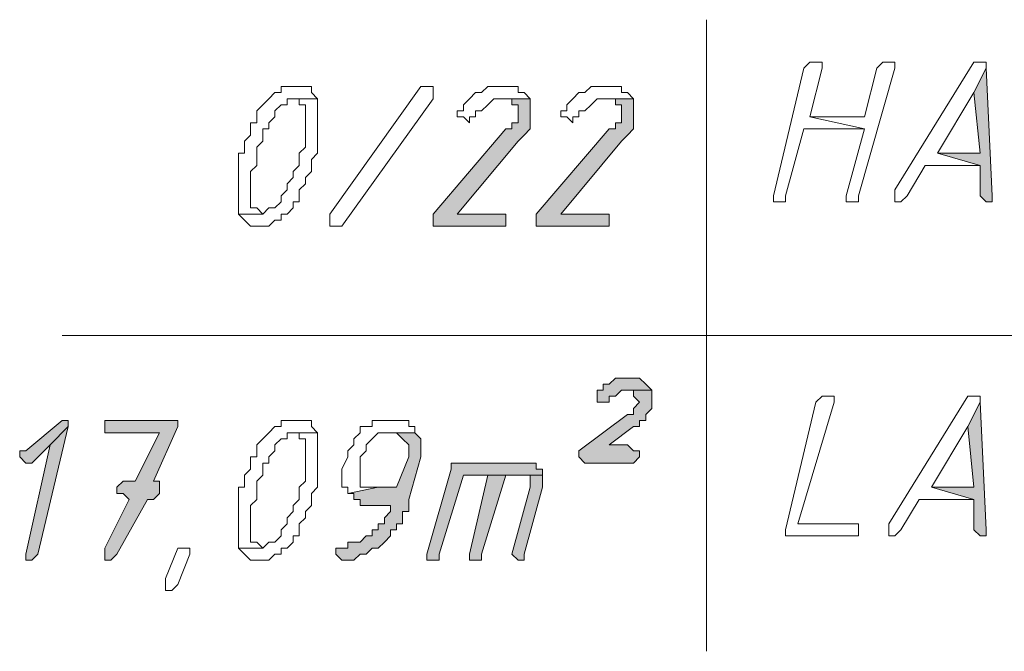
# Model space of a CAD drawing. Header units: inches. Extents: x -1441 to 3871, y -4351 to 2413.
# Tile 151 of 256: x 1775 to 1843, y -748 to -704. Entities that reach past the tile are written whole.
import ezdxf

# ---------------------------------------------------------------- set-up
doc = ezdxf.new("R2010")
doc.units = ezdxf.units.IN
doc.header["$MEASUREMENT"] = 0
doc.layers.add('at_Entity', color=7, linetype='Continuous')
doc.layers.add('at_Solid', color=7, linetype='Continuous')

msp = doc.modelspace()

# ---------------------------------------------------------------- hatches: boundary and pattern name
at = {"layer": 'at_Solid', "lineweight": 15}
for points in [[(1842.20898, -707.25555), (1841.36461, -708.94906), (1841.78918, -713.18044), (1838.82673, -713.18044), (1841.78918, -714.0248), (1841.78918, -716.14288), (1842.20898, -716.56745), (1842.63354, -716.56745), (1842.63354, -716.14288)], [(1810.46648, -709.37363), (1808.3484, -709.37363), (1809.19277, -709.37363), (1809.19277, -709.79343), (1809.61734, -709.79343), (1809.61734, -711.06236), (1809.19277, -711.06236), (1809.19277, -711.48693), (1808.77297, -711.48693), (1803.69246, -717.41182), (1803.69246, -718.26095), (1808.3484, -718.26095), (1808.77297, -718.26095), (1808.77297, -717.41182), (1808.3484, -717.41182), (1805.38596, -717.41182), (1809.61734, -712.33607), (1810.04191, -711.9115), (1810.46648, -711.48693), (1810.46648, -709.79343)], [(1817.6603, -709.37363), (1815.547, -709.37363), (1816.39136, -709.37363), (1816.39136, -709.79343), (1816.81593, -709.79343), (1816.81593, -711.06236), (1816.39136, -711.06236), (1816.39136, -711.48693), (1815.96679, -711.48693), (1810.88628, -717.41182), (1810.88628, -718.26095), (1815.547, -718.26095), (1815.96679, -718.26095), (1815.96679, -717.41182), (1815.547, -717.41182), (1812.58455, -717.41182), (1816.81593, -712.33607), (1817.23573, -711.9115), (1817.6603, -711.48693), (1817.6603, -709.79343)], [(1817.23573, -728.84179), (1816.81593, -728.84179), (1816.39136, -728.84179), (1815.96679, -729.26635), (1815.547, -729.26635), (1815.547, -729.69092), (1815.12243, -729.69092), (1815.12243, -730.53529), (1815.547, -730.53529), (1815.96679, -730.53529), (1815.96679, -730.11072), (1816.39136, -730.11072), (1816.81593, -729.69092), (1818.92924, -729.69092), (1818.50944, -729.26635), (1818.08487, -728.84179), (1817.6603, -728.84179)], [(1818.92924, -729.69092), (1817.23573, -729.69092), (1817.6603, -729.69092), (1817.6603, -730.11072), (1818.08487, -730.53529), (1817.6603, -730.95986), (1817.6603, -731.38443), (1817.23573, -731.38443), (1813.85349, -733.9223), (1813.85349, -734.34687), (1814.27329, -734.76667), (1817.6603, -734.76667), (1818.08487, -734.34687), (1818.08487, -733.9223), (1817.6603, -733.9223), (1817.23573, -733.49773), (1815.96679, -733.49773), (1817.6603, -732.2288), (1818.08487, -732.2288), (1818.08487, -731.80423), (1818.50944, -731.80423), (1818.50944, -731.38443), (1818.92924, -730.95986), (1818.92924, -730.11072)], [(1841.78918, -730.53529), (1840.94004, -732.2288), (1841.36461, -736.46018), (1838.40217, -736.46018), (1841.36461, -737.30931), (1841.36461, -739.42739), (1841.78918, -739.84719), (1842.20898, -739.84719), (1842.20898, -739.42739)], [(1777.87007, -731.80423), (1775.3322, -733.9223), (1774.90763, -733.9223), (1774.90763, -734.34687), (1775.3322, -734.76667), (1775.75677, -734.76667), (1777.02571, -733.49773), (1778.29464, -732.2288), (1778.29464, -731.80423)], [(1778.29464, -732.2288), (1777.02571, -733.49773), (1775.3322, -741.11612), (1775.3322, -741.54069), (1775.75677, -741.54069), (1776.17657, -741.11612)], [(1785.49323, -731.80423), (1780.83252, -731.80423), (1780.83252, -732.65337), (1784.6441, -732.65337), (1782.95059, -736.03561), (1782.10622, -736.03561), (1781.68165, -736.46018), (1781.68165, -736.88474), (1782.10622, -736.88474), (1782.53079, -737.30931), (1780.83252, -740.69632), (1780.83252, -741.54069), (1781.25708, -741.54069), (1781.68165, -741.11612), (1783.79973, -737.30931), (1784.21953, -737.30931), (1784.6441, -736.88474), (1784.6441, -736.03561), (1784.21953, -736.03561), (1785.91303, -732.2288), (1785.91303, -731.80423)], [(1802.42352, -732.65337), (1800.73001, -732.65337), (1801.14981, -732.65337), (1801.57915, -733.07316), (1801.99895, -733.49773), (1801.99895, -734.34687), (1801.14981, -736.46018), (1799.88088, -736.46018), (1797.76757, -736.88474), (1798.18737, -736.88474), (1798.18737, -737.30931), (1798.61194, -737.30931), (1798.61194, -737.72911), (1800.73001, -737.72911), (1800.73001, -738.15368), (1800.30544, -738.57825), (1800.30544, -738.99805), (1799.88088, -738.99805), (1799.88088, -739.42739), (1799.46108, -739.42739), (1799.46108, -739.84719), (1799.03651, -739.84719), (1798.61194, -740.27176), (1797.76757, -740.27176), (1797.76757, -740.69632), (1797.343, -740.69632), (1796.91843, -740.69632), (1796.91843, -741.11612), (1797.343, -741.54069), (1797.76757, -741.54069), (1798.18737, -741.54069), (1798.61194, -741.11612), (1799.03651, -741.11612), (1799.46108, -740.69632), (1799.88088, -740.69632), (1800.30544, -740.27176), (1800.73001, -739.84719), (1800.73001, -739.42739), (1801.14981, -739.42739), (1801.14981, -738.99805), (1801.57915, -738.99805), (1801.57915, -738.15368), (1801.99895, -738.15368), (1801.99895, -737.30931), (1802.84809, -734.34687), (1802.84809, -733.07316)], [(1810.04191, -734.76667), (1804.96139, -734.76667), (1804.96139, -735.19124), (1803.26789, -741.11612), (1803.26789, -741.54069), (1803.69246, -741.54069), (1804.11703, -741.54069), (1804.11703, -741.11612), (1805.81053, -735.61581), (1811.31085, -735.61581), (1811.31085, -735.19124), (1810.88628, -735.19124), (1810.88628, -734.76667), (1810.46648, -734.76667)], [(1807.50404, -735.61581), (1806.23033, -741.11612), (1806.23033, -741.54069), (1806.6549, -741.54069), (1807.07947, -741.54069), (1807.07947, -741.11612), (1808.77297, -735.61581), (1809.61734, -735.61581)], [(1811.31085, -735.61581), (1807.50404, -735.61581), (1809.61734, -735.61581), (1810.46648, -735.61581), (1810.46648, -736.46018), (1809.19277, -741.11612), (1809.61734, -741.54069), (1810.04191, -741.54069), (1810.04191, -741.11612), (1811.31085, -736.46018), (1811.31085, -736.03561)]]:
    msp.add_hatch(color=7, dxfattribs=at).paths.add_polyline_path(points)

# ---------------------------------------------------------------- linework, layer by layer
at = {"layer": 'at_Entity', "color": 7, "lineweight": 15}
for p, q in [((1822.74082, -703.86854), (1822.74082, -747.89015)), ((1829.93464, -706.83098), (1829.51484, -707.25555)), ((1830.35921, -706.83098), (1829.93464, -706.83098)), ((1829.93464, -706.83098), (1829.93464, -706.83098)), ((1830.78378, -706.83098), (1830.35921, -706.83098)), ((1830.35921, -706.83098), (1830.35921, -706.83098)), ((1830.78378, -707.25555), (1830.78378, -706.83098)), ((1835.01515, -706.83098), (1834.59536, -707.25555)), ((1835.43972, -706.83098), (1835.01515, -706.83098)), ((1835.01515, -706.83098), (1835.01515, -706.83098)), ((1835.86429, -706.83098), (1835.43972, -706.83098)), ((1835.43972, -706.83098), (1835.43972, -706.83098)), ((1835.86429, -707.25555), (1835.86429, -706.83098)), ((1841.36461, -706.83098), (1835.86429, -715.71831)), ((1841.78918, -706.83098), (1841.36461, -706.83098)), ((1841.36461, -706.83098), (1841.36461, -706.83098)), ((1842.20898, -706.83098), (1841.78918, -706.83098)), ((1841.78918, -706.83098), (1841.78918, -706.83098)), ((1842.20898, -707.25555), (1842.20898, -706.83098)), ((1829.51484, -707.25555), (1827.39676, -716.14288)), ((1829.93464, -710.64256), (1830.78378, -707.25555)), ((1833.32165, -716.14288), (1835.86429, -707.25555)), ((1834.59536, -707.25555), (1833.74622, -710.64256)), ((1842.20898, -707.25555), (1841.36461, -708.94906)), ((1841.36461, -708.94906), (1842.20898, -707.25555)), ((1842.63354, -716.14288), (1842.20898, -707.25555)), ((1792.68705, -708.94906), (1792.26249, -709.37363)), ((1793.11162, -708.94906), (1792.68705, -708.94906)), ((1792.68705, -708.94906), (1792.68705, -708.94906)), ((1793.53619, -708.52449), (1793.11162, -708.52449)), ((1793.11162, -708.52449), (1793.11162, -708.94906)), ((1793.95599, -708.52449), (1793.53619, -708.52449)), ((1794.38056, -708.52449), (1793.95599, -708.52449)), ((1794.80513, -708.52449), (1794.38056, -708.52449)), ((1794.38056, -708.52449), (1794.38056, -708.52449)), ((1795.22493, -708.52449), (1794.80513, -708.52449)), ((1795.22493, -708.94906), (1795.22493, -708.52449)), ((1795.6495, -709.37363), (1795.22493, -708.94906)), ((1796.49863, -717.41182), (1802.84809, -708.52449)), ((1802.84809, -708.52449), (1803.26789, -708.52449)), ((1803.26789, -708.52449), (1803.69246, -708.52449)), ((1803.69246, -708.52449), (1803.69246, -709.37363)), ((1806.6549, -708.94906), (1806.23033, -709.37363)), ((1807.07947, -708.94906), (1806.6549, -708.94906)), ((1806.6549, -708.94906), (1806.6549, -708.94906)), ((1807.50404, -708.52449), (1807.07947, -708.94906)), ((1807.92383, -708.52449), (1807.50404, -708.52449)), ((1808.77297, -708.52449), (1807.92383, -708.52449)), ((1809.61734, -708.52449), (1808.77297, -708.52449)), ((1808.77297, -708.52449), (1808.77297, -708.52449)), ((1809.61734, -708.94906), (1809.61734, -708.52449)), ((1810.04191, -708.94906), (1809.61734, -708.94906)), ((1810.46648, -709.37363), (1810.04191, -708.94906)), ((1813.85349, -708.94906), (1813.42892, -709.37363)), ((1814.27329, -708.94906), (1813.85349, -708.94906)), ((1813.85349, -708.94906), (1813.85349, -708.94906)), ((1814.69786, -708.52449), (1814.27329, -708.94906)), ((1815.12243, -708.52449), (1814.69786, -708.52449)), ((1815.96679, -708.52449), (1815.12243, -708.52449)), ((1816.81593, -708.52449), (1815.96679, -708.52449)), ((1815.96679, -708.52449), (1815.96679, -708.52449)), ((1816.81593, -708.94906), (1816.81593, -708.52449)), ((1817.23573, -708.94906), (1816.81593, -708.94906)), ((1817.6603, -709.37363), (1817.23573, -708.94906)), ((1838.82673, -713.18044), (1841.36461, -708.94906)), ((1841.36461, -708.94906), (1841.78918, -713.18044)), ((1792.26249, -709.37363), (1791.83792, -709.79343)), ((1792.26249, -709.37363), (1792.26249, -709.37363)), ((1793.53619, -709.79343), (1793.53619, -709.37363)), ((1793.53619, -709.37363), (1793.95599, -709.37363)), ((1795.6495, -709.37363), (1793.95599, -709.37363)), ((1793.95599, -709.37363), (1794.38056, -709.37363)), ((1793.95599, -709.37363), (1795.6495, -709.37363)), ((1794.38056, -709.37363), (1794.38056, -709.79343)), ((1795.6495, -713.18044), (1795.6495, -709.37363)), ((1795.6495, -709.37363), (1795.6495, -709.37363)), ((1803.69246, -709.37363), (1797.343, -718.26095)), ((1806.23033, -709.37363), (1805.81053, -709.79343)), ((1806.23033, -709.37363), (1806.23033, -709.37363)), ((1807.50404, -709.79343), (1807.92383, -709.37363)), ((1807.92383, -709.37363), (1810.46648, -709.37363)), ((1810.46648, -709.37363), (1808.3484, -709.37363)), ((1808.3484, -709.37363), (1809.19277, -709.37363)), ((1809.19277, -709.37363), (1809.19277, -709.79343)), ((1810.46648, -709.79343), (1810.46648, -709.37363)), ((1813.42892, -709.37363), (1813.00435, -709.79343)), ((1813.42892, -709.37363), (1813.42892, -709.37363)), ((1814.69786, -709.79343), (1815.12243, -709.37363)), ((1815.12243, -709.37363), (1817.6603, -709.37363)), ((1817.6603, -709.37363), (1815.547, -709.37363)), ((1815.547, -709.37363), (1816.39136, -709.37363)), ((1816.39136, -709.37363), (1816.39136, -709.79343)), ((1817.6603, -709.79343), (1817.6603, -709.37363)), ((1791.83792, -709.79343), (1791.41812, -710.21799)), ((1791.41812, -710.21799), (1791.41812, -711.06236)), ((1791.83792, -709.79343), (1791.83792, -709.79343)), ((1792.68705, -710.21799), (1793.11162, -709.79343)), ((1792.68705, -710.64256), (1792.68705, -710.21799)), ((1793.11162, -709.79343), (1793.53619, -709.79343)), ((1794.38056, -709.79343), (1794.80513, -709.79343)), ((1794.80513, -709.79343), (1794.80513, -712.75587)), ((1805.81053, -710.21799), (1805.38596, -710.21799)), ((1805.38596, -710.21799), (1805.38596, -710.64256)), ((1805.81053, -709.79343), (1805.81053, -710.21799)), ((1806.6549, -710.64256), (1806.6549, -710.21799)), ((1806.6549, -710.21799), (1807.07947, -710.21799)), ((1807.07947, -710.21799), (1807.50404, -709.79343)), ((1807.07947, -710.21799), (1807.07947, -710.21799)), ((1807.50404, -709.79343), (1807.50404, -709.79343)), ((1809.19277, -709.79343), (1809.61734, -709.79343)), ((1809.61734, -709.79343), (1809.61734, -711.06236)), ((1810.46648, -711.48693), (1810.46648, -709.79343)), ((1813.00435, -710.21799), (1812.58455, -710.21799)), ((1812.58455, -710.21799), (1812.58455, -710.64256)), ((1813.00435, -709.79343), (1813.00435, -710.21799)), ((1813.85349, -710.64256), (1813.85349, -710.21799)), ((1813.85349, -710.21799), (1814.27329, -710.21799)), ((1814.27329, -710.21799), (1814.69786, -709.79343)), ((1814.27329, -710.21799), (1814.27329, -710.21799)), ((1814.69786, -709.79343), (1814.69786, -709.79343)), ((1816.39136, -709.79343), (1816.81593, -709.79343)), ((1816.81593, -709.79343), (1816.81593, -711.06236)), ((1817.6603, -711.48693), (1817.6603, -709.79343)), ((1791.41812, -711.06236), (1790.99355, -711.06236)), ((1790.99355, -711.06236), (1790.99355, -711.9115)), ((1792.26249, -711.06236), (1792.68705, -710.64256)), ((1792.26249, -711.48693), (1792.26249, -711.06236)), ((1805.38596, -710.64256), (1805.81053, -710.64256)), ((1805.81053, -710.64256), (1805.81053, -710.64256)), ((1805.81053, -710.64256), (1806.23033, -711.06236)), ((1806.23033, -711.06236), (1806.23033, -710.64256)), ((1806.23033, -710.64256), (1806.6549, -710.64256)), ((1809.61734, -711.06236), (1809.19277, -711.06236)), ((1809.19277, -711.06236), (1809.19277, -711.48693)), ((1812.58455, -710.64256), (1813.00435, -710.64256)), ((1813.00435, -710.64256), (1813.00435, -710.64256)), ((1813.00435, -710.64256), (1813.42892, -711.06236)), ((1813.42892, -711.06236), (1813.42892, -710.64256)), ((1813.42892, -710.64256), (1813.85349, -710.64256)), ((1816.81593, -711.06236), (1816.39136, -711.06236)), ((1816.39136, -711.06236), (1816.39136, -711.48693)), ((1833.74622, -710.64256), (1829.93464, -710.64256)), ((1829.93464, -710.64256), (1833.74622, -711.48693)), ((1833.74622, -711.48693), (1829.93464, -710.64256)), ((1791.83792, -712.33607), (1791.83792, -711.48693)), ((1791.83792, -711.48693), (1792.26249, -711.48693)), ((1808.77297, -711.48693), (1803.69246, -717.41182)), ((1809.19277, -711.48693), (1808.77297, -711.48693)), ((1810.04191, -711.9115), (1810.46648, -711.48693)), ((1815.96679, -711.48693), (1810.88628, -717.41182)), ((1816.39136, -711.48693), (1815.96679, -711.48693)), ((1817.23573, -711.9115), (1817.6603, -711.48693)), ((1828.24113, -716.14288), (1829.51484, -711.48693)), ((1829.51484, -711.48693), (1833.74622, -711.48693)), ((1833.74622, -711.48693), (1832.47728, -716.14288)), ((1790.99355, -711.9115), (1790.56898, -712.33607)), ((1790.56898, -712.33607), (1790.56898, -713.18044)), ((1791.41812, -712.75587), (1791.83792, -712.33607)), ((1805.38596, -717.41182), (1809.61734, -712.33607)), ((1809.61734, -712.33607), (1810.04191, -711.9115)), ((1809.61734, -712.33607), (1809.61734, -712.33607)), ((1810.04191, -711.9115), (1810.04191, -711.9115)), ((1812.58455, -717.41182), (1816.81593, -712.33607)), ((1816.81593, -712.33607), (1817.23573, -711.9115)), ((1816.81593, -712.33607), (1816.81593, -712.33607)), ((1817.23573, -711.9115), (1817.23573, -711.9115)), ((1791.41812, -714.0248), (1791.41812, -712.75587)), ((1794.80513, -712.75587), (1794.38056, -713.18044)), ((1790.56898, -713.18044), (1790.14441, -713.18044)), ((1790.14441, -713.18044), (1790.14441, -717.41182)), ((1794.38056, -713.18044), (1794.38056, -714.0248)), ((1795.22493, -713.60501), (1795.6495, -713.18044)), ((1795.22493, -714.44937), (1795.22493, -713.60501)), ((1841.78918, -713.18044), (1838.82673, -713.18044)), ((1838.82673, -713.18044), (1841.78918, -714.0248)), ((1841.78918, -714.0248), (1838.82673, -713.18044)), ((1790.99355, -714.44937), (1791.41812, -714.0248)), ((1790.99355, -716.98725), (1790.99355, -714.44937)), ((1794.38056, -714.0248), (1793.95599, -714.44937)), ((1793.95599, -714.44937), (1793.95599, -714.87394)), ((1794.80513, -714.87394), (1795.22493, -714.44937)), ((1836.70866, -716.14288), (1837.9776, -714.0248)), ((1837.9776, -714.0248), (1841.78918, -714.0248)), ((1841.78918, -714.0248), (1841.78918, -716.14288)), ((1793.95599, -714.87394), (1793.53619, -715.29851)), ((1794.80513, -715.29851), (1794.80513, -714.87394)), ((1793.53619, -715.71831), (1793.11162, -716.14288)), ((1793.53619, -715.29851), (1793.53619, -715.71831)), ((1794.38056, -715.71831), (1794.80513, -715.29851)), ((1794.38056, -716.56745), (1794.38056, -715.71831)), ((1835.86429, -715.71831), (1835.86429, -716.56745)), ((1793.11162, -716.56745), (1792.68705, -716.98725)), ((1793.11162, -716.14288), (1793.11162, -716.56745)), ((1793.95599, -716.98725), (1793.95599, -716.56745)), ((1793.95599, -716.56745), (1794.38056, -716.56745)), ((1827.39676, -716.14288), (1827.39676, -716.56745)), ((1827.39676, -716.56745), (1827.82133, -716.56745)), ((1827.82133, -716.56745), (1828.24113, -716.56745)), ((1828.24113, -716.56745), (1828.24113, -716.14288)), ((1832.47728, -716.14288), (1832.47728, -716.56745)), ((1832.47728, -716.56745), (1832.90185, -716.56745)), ((1832.90185, -716.56745), (1833.32165, -716.56745)), ((1833.32165, -716.56745), (1833.32165, -716.14288)), ((1835.86429, -716.56745), (1836.28409, -716.56745)), ((1836.28409, -716.56745), (1836.70866, -716.14288)), ((1836.28409, -716.56745), (1836.28409, -716.56745)), ((1841.78918, -716.14288), (1842.20898, -716.56745)), ((1842.20898, -716.56745), (1842.63354, -716.56745)), ((1842.63354, -716.56745), (1842.63354, -716.14288)), ((1791.41812, -716.98725), (1790.99355, -716.98725)), ((1791.83792, -717.41182), (1791.41812, -716.98725)), ((1792.26249, -716.98725), (1791.83792, -717.41182)), ((1792.68705, -716.98725), (1792.26249, -716.98725)), ((1792.26249, -716.98725), (1792.26249, -716.98725)), ((1793.53619, -717.41182), (1793.95599, -716.98725)), ((1791.83792, -717.41182), (1790.14441, -717.41182)), ((1790.14441, -717.41182), (1790.56898, -717.83638)), ((1790.14441, -717.41182), (1791.83792, -717.41182)), ((1790.56898, -717.83638), (1790.56898, -717.83638)), ((1790.56898, -717.83638), (1790.99355, -718.26095)), ((1791.83792, -717.41182), (1791.83792, -717.41182)), ((1792.26249, -718.26095), (1792.68705, -717.83638)), ((1792.68705, -717.83638), (1793.11162, -717.83638)), ((1793.11162, -717.83638), (1793.11162, -717.41182)), ((1793.11162, -717.41182), (1793.53619, -717.41182)), ((1793.53619, -717.41182), (1793.53619, -717.41182)), ((1796.49863, -717.83638), (1796.49863, -717.41182)), ((1796.49863, -718.26095), (1796.49863, -717.83638)), ((1796.49863, -717.83638), (1796.49863, -717.83638)), ((1803.69246, -717.41182), (1803.69246, -718.26095)), ((1808.3484, -717.41182), (1805.38596, -717.41182)), ((1808.77297, -717.41182), (1808.3484, -717.41182)), ((1808.77297, -718.26095), (1808.77297, -717.41182)), ((1810.88628, -717.41182), (1810.88628, -718.26095)), ((1815.547, -717.41182), (1812.58455, -717.41182)), ((1815.96679, -717.41182), (1815.547, -717.41182)), ((1815.96679, -718.26095), (1815.96679, -717.41182)), ((1790.99355, -718.26095), (1791.41812, -718.26095)), ((1791.41812, -718.26095), (1791.83792, -718.26095)), ((1791.83792, -718.26095), (1792.26249, -718.26095)), ((1792.26249, -718.26095), (1792.26249, -718.26095)), ((1796.91843, -718.26095), (1796.49863, -718.26095)), ((1797.343, -718.26095), (1796.91843, -718.26095)), ((1803.69246, -718.26095), (1808.3484, -718.26095)), ((1808.3484, -718.26095), (1808.77297, -718.26095)), ((1810.88628, -718.26095), (1815.547, -718.26095)), ((1815.547, -718.26095), (1815.96679, -718.26095)), ((1777.87007, -725.87934), (1916.28911, -725.87934)), ((1816.39136, -728.84179), (1815.96679, -729.26635)), ((1816.81593, -728.84179), (1816.39136, -728.84179)), ((1816.39136, -728.84179), (1816.39136, -728.84179)), ((1817.23573, -728.84179), (1816.81593, -728.84179)), ((1817.6603, -728.84179), (1817.23573, -728.84179)), ((1818.08487, -728.84179), (1817.6603, -728.84179)), ((1818.50944, -729.26635), (1818.08487, -728.84179)), ((1815.96679, -729.26635), (1815.547, -729.26635)), ((1815.547, -729.26635), (1815.547, -729.69092)), ((1818.92924, -729.69092), (1818.50944, -729.26635)), ((1818.50944, -729.26635), (1818.50944, -729.26635)), ((1815.547, -729.69092), (1815.12243, -729.69092)), ((1815.12243, -729.69092), (1815.12243, -730.53529)), ((1815.96679, -730.53529), (1815.96679, -730.11072)), ((1815.96679, -730.11072), (1816.39136, -730.11072)), ((1816.39136, -730.11072), (1816.81593, -729.69092)), ((1816.39136, -730.11072), (1816.39136, -730.11072)), ((1816.81593, -729.69092), (1818.92924, -729.69092)), ((1818.92924, -729.69092), (1817.23573, -729.69092)), ((1817.23573, -729.69092), (1817.6603, -729.69092)), ((1817.6603, -729.69092), (1817.6603, -730.11072)), ((1817.6603, -730.11072), (1818.08487, -730.53529)), ((1818.92924, -730.11072), (1818.92924, -729.69092)), ((1818.92924, -730.95986), (1818.92924, -730.11072)), ((1830.78378, -730.11072), (1830.35921, -730.53529)), ((1831.20357, -730.11072), (1830.78378, -730.11072)), ((1830.78378, -730.11072), (1830.78378, -730.11072)), ((1831.62814, -730.11072), (1831.20357, -730.11072)), ((1831.20357, -730.11072), (1831.20357, -730.11072)), ((1831.62814, -730.53529), (1831.62814, -730.11072)), ((1840.94004, -730.11072), (1835.43972, -738.99805)), ((1841.36461, -730.11072), (1840.94004, -730.11072)), ((1840.94004, -730.11072), (1840.94004, -730.11072)), ((1841.78918, -730.11072), (1841.36461, -730.11072)), ((1841.36461, -730.11072), (1841.36461, -730.11072)), ((1841.78918, -730.53529), (1841.78918, -730.11072)), ((1815.12243, -730.53529), (1815.547, -730.53529)), ((1815.547, -730.53529), (1815.96679, -730.53529)), ((1818.08487, -730.53529), (1817.6603, -730.95986)), ((1817.6603, -730.95986), (1817.6603, -731.38443)), ((1818.08487, -730.53529), (1818.08487, -730.53529)), ((1818.50944, -731.38443), (1818.92924, -730.95986)), ((1830.35921, -730.53529), (1828.24113, -739.42739)), ((1829.09027, -738.99805), (1831.62814, -730.53529)), ((1841.78918, -730.53529), (1840.94004, -732.2288)), ((1840.94004, -732.2288), (1841.78918, -730.53529)), ((1842.20898, -739.42739), (1841.78918, -730.53529)), ((1817.23573, -731.38443), (1813.85349, -733.9223)), ((1817.6603, -731.38443), (1817.23573, -731.38443)), ((1818.50944, -731.80423), (1818.50944, -731.38443)), ((1777.87007, -731.80423), (1775.3322, -733.9223)), ((1776.17657, -741.11612), (1778.29464, -732.2288)), ((1778.29464, -732.2288), (1777.02571, -733.49773)), ((1777.02571, -733.49773), (1778.29464, -732.2288)), ((1777.87007, -731.80423), (1777.87007, -731.80423)), ((1778.29464, -731.80423), (1777.87007, -731.80423)), ((1778.29464, -732.2288), (1778.29464, -731.80423)), ((1785.49323, -731.80423), (1780.83252, -731.80423)), ((1780.83252, -731.80423), (1780.83252, -732.65337)), ((1784.21953, -736.03561), (1785.91303, -732.2288)), ((1785.91303, -731.80423), (1785.49323, -731.80423)), ((1785.91303, -732.2288), (1785.91303, -731.80423)), ((1792.68705, -732.2288), (1792.26249, -732.65337)), ((1793.11162, -732.2288), (1792.68705, -732.2288)), ((1792.68705, -732.2288), (1792.68705, -732.2288)), ((1793.53619, -731.80423), (1793.11162, -731.80423)), ((1793.11162, -731.80423), (1793.11162, -732.2288)), ((1793.95599, -731.80423), (1793.53619, -731.80423)), ((1794.38056, -731.80423), (1793.95599, -731.80423)), ((1794.80513, -731.80423), (1794.38056, -731.80423)), ((1794.38056, -731.80423), (1794.38056, -731.80423)), ((1795.22493, -731.80423), (1794.80513, -731.80423)), ((1795.22493, -732.2288), (1795.22493, -731.80423)), ((1795.6495, -732.65337), (1795.22493, -732.2288)), ((1799.46108, -732.2288), (1798.61194, -732.2288)), ((1798.61194, -732.2288), (1798.61194, -732.65337)), ((1799.88088, -731.80423), (1799.46108, -731.80423)), ((1799.46108, -731.80423), (1799.46108, -732.2288)), ((1801.14981, -731.80423), (1799.88088, -731.80423)), ((1801.99895, -731.80423), (1801.14981, -731.80423)), ((1801.14981, -731.80423), (1801.14981, -731.80423)), ((1801.99895, -732.2288), (1801.99895, -731.80423)), ((1802.42352, -732.2288), (1801.99895, -732.2288)), ((1802.42352, -732.65337), (1802.42352, -732.2288)), ((1815.96679, -733.49773), (1817.6603, -732.2288)), ((1817.6603, -732.2288), (1818.08487, -732.2288)), ((1818.08487, -732.2288), (1818.08487, -731.80423)), ((1818.08487, -731.80423), (1818.50944, -731.80423)), ((1838.40217, -736.46018), (1840.94004, -732.2288)), ((1840.94004, -732.2288), (1841.36461, -736.46018)), ((1780.83252, -732.65337), (1784.6441, -732.65337)), ((1784.6441, -732.65337), (1782.95059, -736.03561)), ((1792.26249, -732.65337), (1791.83792, -733.07316)), ((1792.26249, -732.65337), (1792.26249, -732.65337)), ((1793.53619, -733.07316), (1793.53619, -732.65337)), ((1793.53619, -732.65337), (1793.95599, -732.65337)), ((1795.6495, -732.65337), (1793.95599, -732.65337)), ((1793.95599, -732.65337), (1794.38056, -732.65337)), ((1793.95599, -732.65337), (1795.6495, -732.65337)), ((1794.38056, -732.65337), (1794.38056, -733.07316)), ((1795.6495, -736.46018), (1795.6495, -732.65337)), ((1795.6495, -732.65337), (1795.6495, -732.65337)), ((1798.61194, -732.65337), (1798.18737, -733.07316)), ((1799.46108, -733.07316), (1799.88088, -732.65337)), ((1799.88088, -732.65337), (1800.30544, -732.65337)), ((1800.30544, -732.65337), (1802.42352, -732.65337)), ((1802.42352, -732.65337), (1800.73001, -732.65337)), ((1800.73001, -732.65337), (1801.14981, -732.65337)), ((1801.14981, -732.65337), (1801.14981, -732.65337)), ((1801.14981, -732.65337), (1801.57915, -733.07316)), ((1802.84809, -733.07316), (1802.42352, -732.65337)), ((1777.02571, -733.49773), (1775.3322, -741.11612)), ((1775.75677, -734.76667), (1777.02571, -733.49773)), ((1791.83792, -733.07316), (1791.41812, -733.49773)), ((1791.41812, -733.49773), (1791.41812, -734.34687)), ((1791.83792, -733.07316), (1791.83792, -733.07316)), ((1792.68705, -733.49773), (1793.11162, -733.07316)), ((1792.68705, -733.9223), (1792.68705, -733.49773)), ((1793.11162, -733.07316), (1793.53619, -733.07316)), ((1794.38056, -733.07316), (1794.80513, -733.07316)), ((1794.80513, -733.07316), (1794.80513, -736.03561)), ((1798.18737, -733.49773), (1797.76757, -733.9223)), ((1798.18737, -733.07316), (1798.18737, -733.49773)), ((1799.03651, -733.49773), (1799.46108, -733.07316)), ((1799.03651, -733.9223), (1799.03651, -733.49773)), ((1799.46108, -733.07316), (1799.46108, -733.07316)), ((1801.57915, -733.07316), (1801.57915, -733.07316)), ((1801.57915, -733.07316), (1801.99895, -733.49773)), ((1801.99895, -733.49773), (1801.99895, -734.34687)), ((1802.84809, -734.34687), (1802.84809, -733.07316)), ((1817.23573, -733.49773), (1815.96679, -733.49773)), ((1817.6603, -733.9223), (1817.23573, -733.49773)), ((1775.3322, -733.9223), (1774.90763, -733.9223)), ((1774.90763, -733.9223), (1774.90763, -734.34687)), ((1774.90763, -734.34687), (1775.3322, -734.76667)), ((1791.41812, -734.34687), (1790.99355, -734.34687)), ((1790.99355, -734.34687), (1790.99355, -735.19124)), ((1792.26249, -734.34687), (1792.68705, -733.9223)), ((1792.26249, -734.76667), (1792.26249, -734.34687)), ((1797.76757, -734.34687), (1797.343, -735.19124)), ((1797.76757, -733.9223), (1797.76757, -734.34687)), ((1798.61194, -734.34687), (1799.03651, -733.9223)), ((1798.61194, -736.46018), (1798.61194, -734.34687)), ((1801.99895, -734.34687), (1801.14981, -736.46018)), ((1801.99895, -737.30931), (1802.84809, -734.34687)), ((1813.85349, -733.9223), (1813.85349, -734.34687)), ((1813.85349, -734.34687), (1814.27329, -734.76667)), ((1818.08487, -733.9223), (1817.6603, -733.9223)), ((1817.6603, -734.76667), (1818.08487, -734.34687)), ((1818.08487, -734.34687), (1818.08487, -733.9223)), ((1775.3322, -734.76667), (1775.75677, -734.76667)), ((1791.83792, -735.61581), (1791.83792, -734.76667)), ((1791.83792, -734.76667), (1792.26249, -734.76667)), ((1810.04191, -734.76667), (1804.96139, -734.76667)), ((1804.96139, -734.76667), (1804.96139, -735.19124)), ((1810.46648, -734.76667), (1810.04191, -734.76667)), ((1810.88628, -734.76667), (1810.46648, -734.76667)), ((1810.46648, -734.76667), (1810.46648, -734.76667)), ((1810.88628, -735.19124), (1810.88628, -734.76667)), ((1814.27329, -734.76667), (1817.6603, -734.76667)), ((1790.99355, -735.19124), (1790.56898, -735.61581)), ((1790.56898, -735.61581), (1790.56898, -736.46018)), ((1791.41812, -736.03561), (1791.83792, -735.61581)), ((1797.343, -735.19124), (1797.343, -736.46018)), ((1804.96139, -735.19124), (1803.26789, -741.11612)), ((1804.11703, -741.11612), (1805.81053, -735.61581)), ((1805.81053, -735.61581), (1811.31085, -735.61581)), ((1807.50404, -735.61581), (1806.23033, -741.11612)), ((1807.07947, -741.11612), (1808.77297, -735.61581)), ((1809.61734, -735.61581), (1807.50404, -735.61581)), ((1811.31085, -735.61581), (1807.50404, -735.61581)), ((1807.50404, -735.61581), (1809.61734, -735.61581)), ((1808.77297, -735.61581), (1809.61734, -735.61581)), ((1809.61734, -735.61581), (1810.46648, -735.61581)), ((1810.46648, -735.61581), (1810.46648, -736.46018)), ((1811.31085, -735.19124), (1810.88628, -735.19124)), ((1811.31085, -735.61581), (1811.31085, -735.19124)), ((1811.31085, -736.03561), (1811.31085, -735.61581)), ((1782.10622, -736.03561), (1781.68165, -736.46018)), ((1781.68165, -736.46018), (1781.68165, -736.88474)), ((1782.95059, -736.03561), (1782.10622, -736.03561)), ((1784.6441, -736.03561), (1784.21953, -736.03561)), ((1784.21953, -736.03561), (1784.21953, -736.03561)), ((1784.6441, -736.88474), (1784.6441, -736.03561)), ((1790.56898, -736.46018), (1790.14441, -736.46018)), ((1790.14441, -736.46018), (1790.14441, -740.69632)), ((1791.41812, -737.30931), (1791.41812, -736.03561)), ((1794.80513, -736.03561), (1794.38056, -736.46018)), ((1794.38056, -736.46018), (1794.38056, -737.30931)), ((1795.22493, -736.88474), (1795.6495, -736.46018)), ((1797.343, -736.46018), (1797.76757, -736.46018)), ((1799.88088, -736.46018), (1797.76757, -736.88474)), ((1797.76757, -736.46018), (1797.76757, -736.88474)), ((1797.76757, -736.88474), (1799.88088, -736.46018)), ((1799.03651, -736.46018), (1798.61194, -736.46018)), ((1799.88088, -736.46018), (1799.03651, -736.46018)), ((1801.14981, -736.46018), (1799.88088, -736.46018)), ((1810.46648, -736.46018), (1809.19277, -741.11612)), ((1810.04191, -741.11612), (1811.31085, -736.46018)), ((1811.31085, -736.46018), (1811.31085, -736.03561)), ((1841.36461, -736.46018), (1838.40217, -736.46018)), ((1838.40217, -736.46018), (1841.36461, -737.30931)), ((1841.36461, -737.30931), (1838.40217, -736.46018)), ((1781.68165, -736.88474), (1782.10622, -736.88474)), ((1782.10622, -736.88474), (1782.53079, -737.30931)), ((1784.21953, -737.30931), (1784.6441, -736.88474)), ((1795.22493, -737.72911), (1795.22493, -736.88474)), ((1797.76757, -736.88474), (1798.18737, -736.88474)), ((1798.18737, -736.88474), (1798.18737, -737.30931)), ((1782.53079, -737.30931), (1780.83252, -740.69632)), ((1781.68165, -741.11612), (1783.79973, -737.30931)), ((1782.53079, -737.30931), (1782.53079, -737.30931)), ((1783.79973, -737.30931), (1784.21953, -737.30931)), ((1790.99355, -737.72911), (1791.41812, -737.30931)), ((1790.99355, -740.27176), (1790.99355, -737.72911)), ((1794.38056, -737.30931), (1793.95599, -737.72911)), ((1793.95599, -737.72911), (1793.95599, -738.15368)), ((1794.80513, -738.15368), (1795.22493, -737.72911)), ((1798.18737, -737.30931), (1798.61194, -737.30931)), ((1798.61194, -737.30931), (1798.61194, -737.72911)), ((1798.61194, -737.72911), (1800.73001, -737.72911)), ((1800.73001, -737.72911), (1800.73001, -738.15368)), ((1801.99895, -738.15368), (1801.99895, -737.30931)), ((1836.28409, -739.42739), (1837.5578, -737.30931)), ((1837.5578, -737.30931), (1841.36461, -737.30931)), ((1841.36461, -737.30931), (1841.36461, -739.42739)), ((1793.95599, -738.15368), (1793.53619, -738.57825)), ((1794.80513, -738.57825), (1794.80513, -738.15368)), ((1800.73001, -738.15368), (1800.30544, -738.57825)), ((1801.57915, -738.99805), (1801.57915, -738.15368)), ((1801.57915, -738.15368), (1801.99895, -738.15368)), ((1793.53619, -738.99805), (1793.11162, -739.42739)), ((1793.53619, -738.57825), (1793.53619, -738.99805)), ((1794.38056, -738.99805), (1794.80513, -738.57825)), ((1794.38056, -739.84719), (1794.38056, -738.99805)), ((1800.30544, -738.99805), (1799.88088, -738.99805)), ((1799.88088, -738.99805), (1799.88088, -739.42739)), ((1800.30544, -738.57825), (1800.30544, -738.99805)), ((1801.14981, -739.42739), (1801.14981, -738.99805)), ((1801.14981, -738.99805), (1801.57915, -738.99805)), ((1832.90185, -738.99805), (1829.09027, -738.99805)), ((1833.32165, -738.99805), (1832.90185, -738.99805)), ((1833.32165, -739.84719), (1833.32165, -738.99805)), ((1835.43972, -738.99805), (1835.43972, -739.84719)), ((1793.11162, -739.84719), (1792.68705, -740.27176)), ((1793.11162, -739.42739), (1793.11162, -739.84719)), ((1793.95599, -740.27176), (1793.95599, -739.84719)), ((1793.95599, -739.84719), (1794.38056, -739.84719)), ((1799.03651, -739.84719), (1798.61194, -740.27176)), ((1799.46108, -739.84719), (1799.03651, -739.84719)), ((1799.88088, -739.42739), (1799.46108, -739.42739)), ((1799.46108, -739.42739), (1799.46108, -739.84719)), ((1800.30544, -740.27176), (1800.73001, -739.84719)), ((1800.73001, -739.84719), (1800.73001, -739.42739)), ((1800.73001, -739.42739), (1801.14981, -739.42739)), ((1828.24113, -739.42739), (1828.24113, -739.84719)), ((1828.24113, -739.84719), (1832.90185, -739.84719)), ((1832.90185, -739.84719), (1833.32165, -739.84719)), ((1835.43972, -739.84719), (1835.86429, -739.84719)), ((1835.86429, -739.84719), (1836.28409, -739.42739)), ((1835.86429, -739.84719), (1835.86429, -739.84719)), ((1841.36461, -739.42739), (1841.78918, -739.84719)), ((1841.78918, -739.84719), (1842.20898, -739.84719)), ((1842.20898, -739.84719), (1842.20898, -739.42739)), ((1791.41812, -740.27176), (1790.99355, -740.27176)), ((1791.83792, -740.69632), (1791.41812, -740.27176)), ((1792.26249, -740.27176), (1791.83792, -740.69632)), ((1792.68705, -740.27176), (1792.26249, -740.27176)), ((1792.26249, -740.27176), (1792.26249, -740.27176)), ((1793.53619, -740.69632), (1793.95599, -740.27176)), ((1798.61194, -740.27176), (1797.76757, -740.27176)), ((1797.76757, -740.27176), (1797.76757, -740.69632)), ((1799.88088, -740.69632), (1800.30544, -740.27176)), ((1800.30544, -740.27176), (1800.30544, -740.27176)), ((1775.3322, -741.11612), (1775.3322, -741.54069)), ((1775.75677, -741.54069), (1776.17657, -741.11612)), ((1780.83252, -740.69632), (1780.83252, -741.54069)), ((1781.25708, -741.54069), (1781.68165, -741.11612)), ((1785.06866, -742.80963), (1785.91303, -740.69632)), ((1785.91303, -740.69632), (1786.3376, -740.69632)), ((1785.91303, -740.69632), (1785.91303, -740.69632)), ((1786.76217, -741.11612), (1785.91303, -743.2342)), ((1786.3376, -740.69632), (1786.76217, -740.69632)), ((1786.76217, -740.69632), (1786.76217, -741.11612)), ((1791.83792, -740.69632), (1790.14441, -740.69632)), ((1790.14441, -740.69632), (1790.56898, -741.11612)), ((1790.14441, -740.69632), (1791.83792, -740.69632)), ((1790.56898, -741.11612), (1790.56898, -741.11612)), ((1790.56898, -741.11612), (1790.99355, -741.54069)), ((1791.83792, -740.69632), (1791.83792, -740.69632)), ((1792.26249, -741.54069), (1792.68705, -741.11612)), ((1792.68705, -741.11612), (1793.11162, -741.11612)), ((1793.11162, -741.11612), (1793.11162, -740.69632)), ((1793.11162, -740.69632), (1793.53619, -740.69632)), ((1793.53619, -740.69632), (1793.53619, -740.69632)), ((1797.343, -740.69632), (1796.91843, -740.69632)), ((1796.91843, -740.69632), (1796.91843, -741.11612)), ((1796.91843, -741.11612), (1797.343, -741.54069)), ((1797.76757, -740.69632), (1797.343, -740.69632)), ((1798.18737, -741.54069), (1798.61194, -741.11612)), ((1798.61194, -741.11612), (1799.03651, -741.11612)), ((1799.03651, -741.11612), (1799.46108, -740.69632)), ((1799.03651, -741.11612), (1799.03651, -741.11612)), ((1799.46108, -740.69632), (1799.88088, -740.69632)), ((1799.88088, -740.69632), (1799.88088, -740.69632)), ((1803.26789, -741.11612), (1803.26789, -741.54069)), ((1804.11703, -741.54069), (1804.11703, -741.11612)), ((1806.23033, -741.11612), (1806.23033, -741.54069)), ((1807.07947, -741.54069), (1807.07947, -741.11612)), ((1809.19277, -741.11612), (1809.19277, -741.11612)), ((1809.19277, -741.11612), (1809.61734, -741.54069)), ((1810.04191, -741.54069), (1810.04191, -741.11612)), ((1775.3322, -741.54069), (1775.75677, -741.54069)), ((1775.75677, -741.54069), (1775.75677, -741.54069)), ((1780.83252, -741.54069), (1781.25708, -741.54069)), ((1781.25708, -741.54069), (1781.25708, -741.54069)), ((1790.99355, -741.54069), (1791.41812, -741.54069)), ((1791.41812, -741.54069), (1791.83792, -741.54069)), ((1791.83792, -741.54069), (1792.26249, -741.54069)), ((1792.26249, -741.54069), (1792.26249, -741.54069)), ((1797.343, -741.54069), (1797.76757, -741.54069)), ((1797.76757, -741.54069), (1798.18737, -741.54069)), ((1803.26789, -741.54069), (1803.69246, -741.54069)), ((1803.69246, -741.54069), (1804.11703, -741.54069)), ((1806.23033, -741.54069), (1806.6549, -741.54069)), ((1806.6549, -741.54069), (1807.07947, -741.54069)), ((1809.61734, -741.54069), (1810.04191, -741.54069)), ((1785.06866, -743.65877), (1785.06866, -742.80963)), ((1785.91303, -743.2342), (1785.49323, -743.65877)), ((1785.49323, -743.65877), (1785.06866, -743.65877))]:
    msp.add_line(p, q, dxfattribs=at)

doc.saveas('drawing.dxf')
